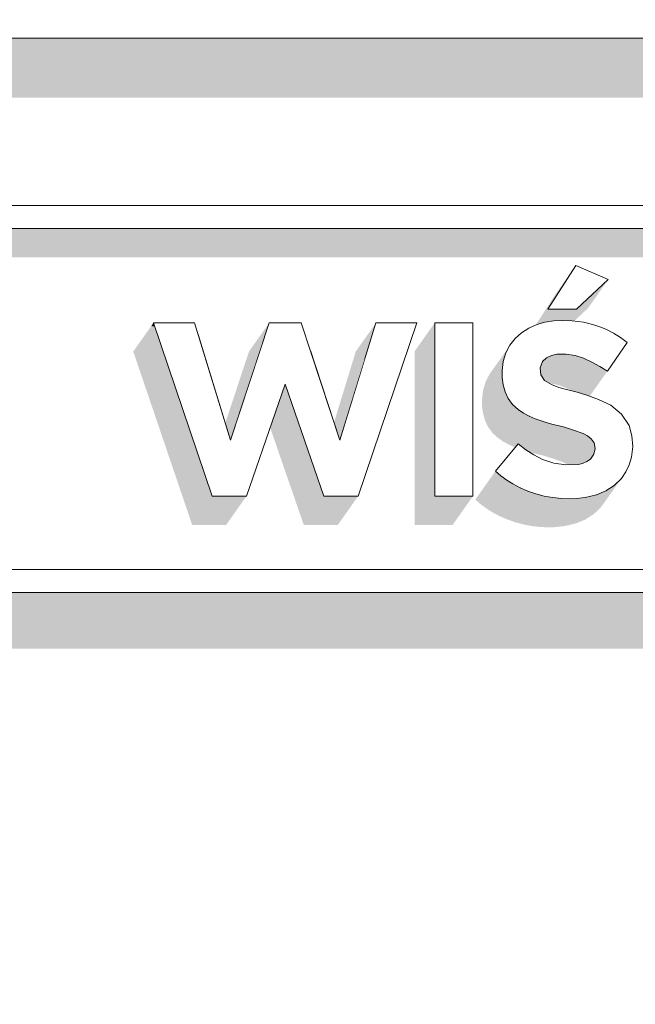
# Model space of a CAD drawing. Header units: millimetres. Extents: x 11 to 58287, y -2 to 19922.
# Tile 10 of 86: x 14334 to 14407, y 11333 to 11450. Entities that reach past the tile are written whole.
import ezdxf

# ---------------------------------------------------------------- set-up
doc = ezdxf.new("R2010")
doc.units = ezdxf.units.MM
doc.header["$MEASUREMENT"] = 0
doc.linetypes.add('Wipeout_Contour', pattern=[1000, 0, -1000])
doc.layers.add('Nowe_Drzwi Archicad', color=7, linetype='Continuous')
doc.layers.add('Nowe_Drzwi Archicad_Nr_pióra__101', color=252, linetype='Continuous', lineweight=5)
doc.layers.add('Nowe_Drzwi Archicad_Nr_pióra__81', color=7, linetype='Continuous', lineweight=13)

# ---------------------------------------------------------------- blocks, each defined once
blk = doc.blocks.new('ElemPrzekroju_4_1', base_point=(46338.24, 11312.04))
at = {"color": 254, "linetype": 'Wipeout_Contour', "lineweight": 0, "ltscale": 143380.555697}
blk.add_wipeout([(11555.54, 11428.04), (14256.4, 11428.04), (14256.4, 11428.14), (14556.4, 11428.14), (14556.4, 11428.04), (14736.4, 11428.04), (14736.4, 11448.04), (11555.54, 11448.04)], dxfattribs=at).dxf.layer = 'Nowe_Drzwi Archicad'
at = {"color": 254, "linetype": 'Wipeout_Contour', "lineweight": 0, "ltscale": 69993.48062}
blk.add_wipeout([(11555.54, 11554.04), (11555.54, 11448.04), (14736.4, 11448.04), (14736.4, 11554.04)], dxfattribs=at).dxf.layer = 'Nowe_Drzwi Archicad'
at = {"color": 254, "linetype": 'Wipeout_Contour', "lineweight": 0, "ltscale": 143146.76069}
blk.add_wipeout([(11555.54, 11312.04), (14736.4, 11312.04), (14736.4, 11428.04), (14556.4, 11428.04), (14556.4, 11382.04), (14256.4, 11382.04), (14256.4, 11428.04), (11555.54, 11428.04)], dxfattribs=at).dxf.layer = 'Nowe_Drzwi Archicad'
at = {"layer": 'Nowe_Drzwi Archicad_Nr_pióra__81', "color": 7, "linetype": 'Continuous', "lineweight": 13}
blk.add_line((14736.4, 11448.04), (11555.54, 11448.04), dxfattribs=at)
at = {"color": 254, "linetype": 'Wipeout_Contour', "lineweight": 0, "ltscale": 55046.108462}
blk.add_wipeout([(14553.63, 11425.37), (14256.4, 11428.14), (14259.17, 11425.37)], dxfattribs=at).dxf.layer = 'Nowe_Drzwi Archicad'
at = {"color": 254, "linetype": 'Wipeout_Contour', "lineweight": 0, "ltscale": 55129.009685}
blk.add_wipeout([(14400.42, 11415.78), (14400.33, 11420.99), (14396.99, 11415.78)], dxfattribs=at).dxf.layer = 'Nowe_Drzwi Archicad'
at = {"color": 254, "linetype": 'Wipeout_Contour', "lineweight": 0, "ltscale": 55080.711569}
blk.add_wipeout([(14388.08, 11393.51), (14388.08, 11414.15), (14383.54, 11414.15)], dxfattribs=at).dxf.layer = 'Nowe_Drzwi Archicad'
at = {"color": 254, "linetype": 'Wipeout_Contour', "lineweight": 0, "ltscale": 55119.637252}
blk.add_wipeout([(14399.17, 11410.42), (14400.24, 11410.27), (14399.89, 11414.4)], dxfattribs=at).dxf.layer = 'Nowe_Drzwi Archicad'
at = {"color": 254, "linetype": 'Wipeout_Contour', "lineweight": 0, "ltscale": 55107.845084}
blk.add_wipeout([(14393.89, 11412.98), (14393.13, 11412.3), (14396.37, 11409.57)], dxfattribs=at).dxf.layer = 'Nowe_Drzwi Archicad'
at = {"color": 254, "linetype": 'Wipeout_Contour', "lineweight": 0, "ltscale": 55125.69184}
blk.add_wipeout([(14402.25, 11409.49), (14403.19, 11408.98), (14403.98, 11413.35)], dxfattribs=at).dxf.layer = 'Nowe_Drzwi Archicad'
at = {"color": 254, "linetype": 'Wipeout_Contour', "lineweight": 0, "ltscale": 55103.557304}
blk.add_wipeout([(14398.86, 11401.76), (14400.05, 11401.39), (14400.51, 11405.89)], dxfattribs=at).dxf.layer = 'Nowe_Drzwi Archicad'
at = {"color": 254, "linetype": 'Wipeout_Contour', "lineweight": 0, "ltscale": 55113.597703}
blk.add_wipeout([(14405.77, 11403.3), (14402.51, 11399.88), (14406.69, 11401.95)], dxfattribs=at).dxf.layer = 'Nowe_Drzwi Archicad'
at = {"color": 254, "linetype": 'Wipeout_Contour', "lineweight": 0, "ltscale": 54994.496462}
blk.add_wipeout([(14357.08, 11393.51), (14361.13, 11393.51), (14359.23, 11400.18)], dxfattribs=at).dxf.layer = 'Nowe_Drzwi Archicad'
at = {"color": 254, "linetype": 'Wipeout_Contour', "lineweight": 0, "ltscale": 55025.576005}
blk.add_wipeout([(14370.36, 11393.51), (14374.42, 11393.51), (14372.27, 11400.18)], dxfattribs=at).dxf.layer = 'Nowe_Drzwi Archicad'
at = {"color": 254, "linetype": 'Wipeout_Contour', "lineweight": 0, "ltscale": 55075.197977}
blk.add_wipeout([(14392.13, 11395.44), (14393.47, 11399.74), (14391.43, 11395.95)], dxfattribs=at).dxf.layer = 'Nowe_Drzwi Archicad'
at = {"color": 254, "linetype": 'Wipeout_Contour', "lineweight": 0, "ltscale": 55082.522769}
blk.add_wipeout([(14394.64, 11394.13), (14396.37, 11397.91), (14395.35, 11398.43)], dxfattribs=at).dxf.layer = 'Nowe_Drzwi Archicad'
at = {"color": 254, "linetype": 'Wipeout_Contour', "lineweight": 0, "ltscale": 55088.012297}
blk.add_wipeout([(14398.65, 11393.24), (14399.16, 11397.24), (14397.74, 11397.44)], dxfattribs=at).dxf.layer = 'Nowe_Drzwi Archicad'
at = {"color": 254, "linetype": 'Wipeout_Contour', "lineweight": 0, "ltscale": 55090.266585}
blk.add_wipeout([(14400.6, 11397.3), (14400.05, 11393.22), (14401.44, 11393.37)], dxfattribs=at).dxf.layer = 'Nowe_Drzwi Archicad'
at = {"color": 254, "linetype": 'Wipeout_Contour', "lineweight": 0, "ltscale": 55202.193751}
blk.add_wipeout([(14553.63, 11384.8), (14259.17, 11384.8), (14556.4, 11382.04)], dxfattribs=at).dxf.layer = 'Nowe_Drzwi Archicad'
at = {"color": 254, "linetype": 'Wipeout_Contour', "lineweight": 0, "ltscale": 55280.557285}
blk.add_wipeout([(14556.4, 11428.14), (14256.4, 11428.14), (14553.63, 11425.37)], dxfattribs=at).dxf.layer = 'Nowe_Drzwi Archicad'
at = {"color": 254, "linetype": 'Wipeout_Contour', "lineweight": 0, "ltscale": 55138.022485}
blk.add_wipeout([(14400.33, 11420.99), (14400.42, 11415.78), (14404.2, 11419.32)], dxfattribs=at).dxf.layer = 'Nowe_Drzwi Archicad'
at = {"color": 254, "linetype": 'Wipeout_Contour', "lineweight": 0, "ltscale": 55010.455659}
blk.add_wipeout([(14350.07, 11414.15), (14359.23, 11400.18), (14354.94, 11414.15)], dxfattribs=at).dxf.layer = 'Nowe_Drzwi Archicad'
at = {"color": 254, "linetype": 'Wipeout_Contour', "lineweight": 0, "ltscale": 55064.495854}
blk.add_wipeout([(14383.54, 11393.51), (14388.08, 11393.51), (14383.54, 11414.15)], dxfattribs=at).dxf.layer = 'Nowe_Drzwi Archicad'
at = {"color": 254, "linetype": 'Wipeout_Contour', "lineweight": 0, "ltscale": 55117.207045}
blk.add_wipeout([(14398.09, 11410.41), (14399.17, 11410.42), (14398.8, 11414.45)], dxfattribs=at).dxf.layer = 'Nowe_Drzwi Archicad'
at = {"color": 254, "linetype": 'Wipeout_Contour', "lineweight": 0, "ltscale": 55128.602044}
blk.add_wipeout([(14402.25, 11409.49), (14403.3, 11413.64), (14402.61, 11413.88)], dxfattribs=at).dxf.layer = 'Nowe_Drzwi Archicad'
at = {"color": 254, "linetype": 'Wipeout_Contour', "lineweight": 0, "ltscale": 55106.823368}
blk.add_wipeout([(14398.86, 11401.76), (14400.51, 11405.89), (14399.23, 11406.22)], dxfattribs=at).dxf.layer = 'Nowe_Drzwi Archicad'
at = {"color": 254, "linetype": 'Wipeout_Contour', "lineweight": 0, "ltscale": 55113.616271}
blk.add_wipeout([(14404.52, 11404.36), (14402.51, 11399.88), (14405.77, 11403.3)], dxfattribs=at).dxf.layer = 'Nowe_Drzwi Archicad'
at = {"color": 254, "linetype": 'Wipeout_Contour', "lineweight": 0, "ltscale": 55074.908675}
blk.add_wipeout([(14393.47, 11399.74), (14390.78, 11396.52), (14391.43, 11395.95)], dxfattribs=at).dxf.layer = 'Nowe_Drzwi Archicad'
at = {"color": 254, "linetype": 'Wipeout_Contour', "lineweight": 0, "ltscale": 55082.192149}
blk.add_wipeout([(14396.58, 11393.54), (14397.61, 11393.35), (14397.74, 11397.44)], dxfattribs=at).dxf.layer = 'Nowe_Drzwi Archicad'
at = {"color": 254, "linetype": 'Wipeout_Contour', "lineweight": 0, "ltscale": 55091.291791}
blk.add_wipeout([(14400.6, 11397.3), (14399.16, 11397.24), (14400.05, 11393.22)], dxfattribs=at).dxf.layer = 'Nowe_Drzwi Archicad'
at = {"color": 254, "linetype": 'Wipeout_Contour', "lineweight": 0, "ltscale": 54967.427412}
blk.add_wipeout([(14259.17, 11384.8), (14256.4, 11382.04), (14556.4, 11382.04)], dxfattribs=at).dxf.layer = 'Nowe_Drzwi Archicad'
at = {"layer": 'Nowe_Drzwi Archicad', "linetype": 'Continuous', "lineweight": 0, "true_color": 0x000000}
blk.add_hatch(color=18, dxfattribs=at).paths.add_polyline_path([(14736.4, 11448.04), (11555.54, 11448.04), (11555.54, 11440.97), (14601.4, 11440.97), (14601.4, 11428.04), (14736.4, 11428.04)])
at = {"layer": 'Nowe_Drzwi Archicad_Nr_pióra__101', "color": 252, "linetype": 'Continuous', "lineweight": 5}
for p, q in [((14556.4, 11428.14), (14256.4, 11428.14)), ((14256.4, 11382.04), (14556.4, 11382.04))]:
    blk.add_line(p, q, dxfattribs=at)
at = {"color": 254, "linetype": 'Wipeout_Contour', "lineweight": 0, "ltscale": 55121.960722}
blk.add_wipeout([(14399.17, 11410.42), (14399.89, 11414.4), (14398.8, 11414.45)], dxfattribs=at).dxf.layer = 'Nowe_Drzwi Archicad'
at = {"color": 254, "linetype": 'Wipeout_Contour', "lineweight": 0, "ltscale": 55010.088325}
blk.add_wipeout([(14359.23, 11400.18), (14361.13, 11393.51), (14365.75, 11406.87)], dxfattribs=at).dxf.layer = 'Nowe_Drzwi Archicad'
at = {"color": 254, "linetype": 'Wipeout_Contour', "lineweight": 0, "ltscale": 55101.257297}
blk.add_wipeout([(14397.66, 11402.06), (14398.86, 11401.76), (14399.23, 11406.22)], dxfattribs=at).dxf.layer = 'Nowe_Drzwi Archicad'
at = {"color": 254, "linetype": 'Wipeout_Contour', "lineweight": 0, "ltscale": 55108.929933}
blk.add_wipeout([(14402.18, 11400.35), (14402.51, 11399.88), (14404.52, 11404.36)], dxfattribs=at).dxf.layer = 'Nowe_Drzwi Archicad'
at = {"color": 254, "linetype": 'Wipeout_Contour', "lineweight": 0, "ltscale": 55077.057576}
blk.add_wipeout([(14392.86, 11394.98), (14393.73, 11394.52), (14395.35, 11398.43)], dxfattribs=at).dxf.layer = 'Nowe_Drzwi Archicad'
at = {"color": 254, "linetype": 'Wipeout_Contour', "lineweight": 0, "ltscale": 55086.836578}
blk.add_wipeout([(14399.16, 11397.24), (14398.65, 11393.24), (14400.05, 11393.22)], dxfattribs=at).dxf.layer = 'Nowe_Drzwi Archicad'
at = {"color": 254, "linetype": 'Wipeout_Contour', "lineweight": 0, "ltscale": 54998.690343}
blk.add_wipeout([(14350.07, 11414.15), (14357.08, 11393.51), (14359.23, 11400.18)], dxfattribs=at).dxf.layer = 'Nowe_Drzwi Archicad'
at = {"color": 254, "linetype": 'Wipeout_Contour', "lineweight": 0, "ltscale": 55121.729518}
blk.add_wipeout([(14400.24, 11410.27), (14401.27, 11409.94), (14401.24, 11414.23)], dxfattribs=at).dxf.layer = 'Nowe_Drzwi Archicad'
at = {"color": 254, "linetype": 'Wipeout_Contour', "lineweight": 0, "ltscale": 55027.208972}
blk.add_wipeout([(14365.75, 11406.87), (14370.36, 11393.51), (14372.27, 11400.18)], dxfattribs=at).dxf.layer = 'Nowe_Drzwi Archicad'
at = {"color": 254, "linetype": 'Wipeout_Contour', "lineweight": 0, "ltscale": 55103.096661}
blk.add_wipeout([(14397.44, 11406.81), (14396.93, 11402.26), (14398.31, 11406.46)], dxfattribs=at).dxf.layer = 'Nowe_Drzwi Archicad'
at = {"color": 254, "linetype": 'Wipeout_Contour', "lineweight": 0, "ltscale": 55112.844452}
blk.add_wipeout([(14402.18, 11400.35), (14404.52, 11404.36), (14403.04, 11405.05)], dxfattribs=at).dxf.layer = 'Nowe_Drzwi Archicad'
at = {"color": 254, "linetype": 'Wipeout_Contour', "lineweight": 0, "ltscale": 55077.742961}
blk.add_wipeout([(14393.73, 11394.52), (14394.64, 11394.13), (14395.35, 11398.43)], dxfattribs=at).dxf.layer = 'Nowe_Drzwi Archicad'
at = {"color": 254, "linetype": 'Wipeout_Contour', "lineweight": 0, "ltscale": 55094.110308}
blk.add_wipeout([(14401.14, 11397.42), (14400.6, 11397.3), (14401.44, 11393.37)], dxfattribs=at).dxf.layer = 'Nowe_Drzwi Archicad'
at = {"color": 254, "linetype": 'Wipeout_Contour', "lineweight": 0, "ltscale": 55024.7059}
blk.add_wipeout([(14363.84, 11414.15), (14359.23, 11400.18), (14365.75, 11406.87)], dxfattribs=at).dxf.layer = 'Nowe_Drzwi Archicad'
at = {"color": 254, "linetype": 'Wipeout_Contour', "lineweight": 0, "ltscale": 55047.451511}
blk.add_wipeout([(14374.42, 11393.51), (14381.42, 11414.15), (14372.27, 11400.18)], dxfattribs=at).dxf.layer = 'Nowe_Drzwi Archicad'
at = {"color": 254, "linetype": 'Wipeout_Contour', "lineweight": 0, "ltscale": 55124.971216}
blk.add_wipeout([(14400.56, 11414.33), (14400.24, 11410.27), (14401.24, 11414.23)], dxfattribs=at).dxf.layer = 'Nowe_Drzwi Archicad'
at = {"color": 254, "linetype": 'Wipeout_Contour', "lineweight": 0, "ltscale": 55099.653038}
blk.add_wipeout([(14397.66, 11402.06), (14398.31, 11406.46), (14396.93, 11402.26)], dxfattribs=at).dxf.layer = 'Nowe_Drzwi Archicad'
at = {"color": 254, "linetype": 'Wipeout_Contour', "lineweight": 0, "ltscale": 55107.943458}
blk.add_wipeout([(14402.18, 11400.35), (14403.04, 11405.05), (14401.74, 11400.72)], dxfattribs=at).dxf.layer = 'Nowe_Drzwi Archicad'
at = {"color": 254, "linetype": 'Wipeout_Contour', "lineweight": 0, "ltscale": 55080.619764}
blk.add_wipeout([(14395.35, 11398.43), (14394.38, 11399.04), (14392.86, 11394.98)], dxfattribs=at).dxf.layer = 'Nowe_Drzwi Archicad'
at = {"color": 254, "linetype": 'Wipeout_Contour', "lineweight": 0, "ltscale": 55093.414937}
blk.add_wipeout([(14401.14, 11397.42), (14401.44, 11393.37), (14402.8, 11393.7)], dxfattribs=at).dxf.layer = 'Nowe_Drzwi Archicad'
at = {"color": 254, "linetype": 'Wipeout_Contour', "lineweight": 0, "ltscale": 55038.235629}
blk.add_wipeout([(14365.75, 11406.87), (14372.27, 11400.18), (14367.66, 11414.15)], dxfattribs=at).dxf.layer = 'Nowe_Drzwi Archicad'
at = {"color": 254, "linetype": 'Wipeout_Contour', "lineweight": 0, "ltscale": 55123.864874}
blk.add_wipeout([(14400.24, 11410.27), (14400.56, 11414.33), (14399.89, 11414.4)], dxfattribs=at).dxf.layer = 'Nowe_Drzwi Archicad'
at = {"color": 254, "linetype": 'Wipeout_Contour', "lineweight": 0, "ltscale": 55127.193008}
blk.add_wipeout([(14401.27, 11409.94), (14402.61, 11413.88), (14401.9, 11414.08)], dxfattribs=at).dxf.layer = 'Nowe_Drzwi Archicad'
at = {"color": 254, "linetype": 'Wipeout_Contour', "lineweight": 0, "ltscale": 55018.61598}
blk.add_wipeout([(14355.32, 11412.94), (14359.23, 11400.18), (14363.05, 11411.75)], dxfattribs=at).dxf.layer = 'Nowe_Drzwi Archicad'
at = {"color": 254, "linetype": 'Wipeout_Contour', "lineweight": 0, "ltscale": 55104.561037}
blk.add_wipeout([(14398.31, 11406.46), (14397.66, 11402.06), (14399.23, 11406.22)], dxfattribs=at).dxf.layer = 'Nowe_Drzwi Archicad'
at = {"color": 254, "linetype": 'Wipeout_Contour', "lineweight": 0, "ltscale": 55112.731312}
blk.add_wipeout([(14406.69, 11401.95), (14402.51, 11399.88), (14407.02, 11400.72)], dxfattribs=at).dxf.layer = 'Nowe_Drzwi Archicad'
at = {"color": 254, "linetype": 'Wipeout_Contour', "lineweight": 0, "ltscale": 55076.008252}
blk.add_wipeout([(14392.86, 11394.98), (14394.38, 11399.04), (14392.13, 11395.44)], dxfattribs=at).dxf.layer = 'Nowe_Drzwi Archicad'
at = {"color": 254, "linetype": 'Wipeout_Contour', "lineweight": 0, "ltscale": 55080.179586}
blk.add_wipeout([(14395.57, 11393.81), (14396.58, 11393.54), (14396.37, 11397.91)], dxfattribs=at).dxf.layer = 'Nowe_Drzwi Archicad'
at = {"color": 254, "linetype": 'Wipeout_Contour', "lineweight": 0, "ltscale": 55096.662484}
blk.add_wipeout([(14401.65, 11397.64), (14401.14, 11397.42), (14402.8, 11393.7)], dxfattribs=at).dxf.layer = 'Nowe_Drzwi Archicad'
at = {"color": 254, "linetype": 'Wipeout_Contour', "lineweight": 0, "ltscale": 55040.484894}
blk.add_wipeout([(14365.75, 11406.87), (14367.66, 11414.15), (14363.84, 11414.15)], dxfattribs=at).dxf.layer = 'Nowe_Drzwi Archicad'
at = {"color": 254, "linetype": 'Wipeout_Contour', "lineweight": 0, "ltscale": 55062.184875}
blk.add_wipeout([(14372.27, 11400.18), (14381.42, 11414.15), (14376.55, 11414.15)], dxfattribs=at).dxf.layer = 'Nowe_Drzwi Archicad'
at = {"color": 254, "linetype": 'Wipeout_Contour', "lineweight": 0, "ltscale": 55126.677572}
blk.add_wipeout([(14401.27, 11409.94), (14401.9, 11414.08), (14401.24, 11414.23)], dxfattribs=at).dxf.layer = 'Nowe_Drzwi Archicad'
at = {"color": 254, "linetype": 'Wipeout_Contour', "lineweight": 0, "ltscale": 55126.869935}
blk.add_wipeout([(14404.84, 11412.91), (14403.19, 11408.98), (14404.09, 11408.41)], dxfattribs=at).dxf.layer = 'Nowe_Drzwi Archicad'
at = {"color": 254, "linetype": 'Wipeout_Contour', "lineweight": 0, "ltscale": 55098.287671}
blk.add_wipeout([(14396.22, 11402.49), (14396.93, 11402.26), (14397.44, 11406.81)], dxfattribs=at).dxf.layer = 'Nowe_Drzwi Archicad'
at = {"color": 254, "linetype": 'Wipeout_Contour', "lineweight": 0, "ltscale": 55079.675134}
blk.add_wipeout([(14393.47, 11399.74), (14392.13, 11395.44), (14394.38, 11399.04)], dxfattribs=at).dxf.layer = 'Nowe_Drzwi Archicad'
at = {"color": 254, "linetype": 'Wipeout_Contour', "lineweight": 0, "ltscale": 55085.148016}
blk.add_wipeout([(14396.37, 11397.91), (14396.58, 11393.54), (14397.74, 11397.44)], dxfattribs=at).dxf.layer = 'Nowe_Drzwi Archicad'
at = {"color": 254, "linetype": 'Wipeout_Contour', "lineweight": 0, "ltscale": 55097.667265}
blk.add_wipeout([(14401.65, 11397.64), (14402.8, 11393.7), (14402.1, 11397.95)], dxfattribs=at).dxf.layer = 'Nowe_Drzwi Archicad'
at = {"color": 254, "linetype": 'Wipeout_Contour', "lineweight": 0, "ltscale": 55131.469179}
blk.add_wipeout([(14405.67, 11412.4), (14404.84, 11412.91), (14404.09, 11408.41)], dxfattribs=at).dxf.layer = 'Nowe_Drzwi Archicad'
at = {"color": 254, "linetype": 'Wipeout_Contour', "lineweight": 0, "ltscale": 55046.414701}
blk.add_wipeout([(14372.27, 11400.18), (14375.24, 11409.87), (14368.74, 11410.87)], dxfattribs=at).dxf.layer = 'Nowe_Drzwi Archicad'
at = {"color": 254, "linetype": 'Wipeout_Contour', "lineweight": 0, "ltscale": 55095.199804}
blk.add_wipeout([(14396.17, 11407.97), (14392.82, 11404.45), (14393.47, 11403.85)], dxfattribs=at).dxf.layer = 'Nowe_Drzwi Archicad'
at = {"color": 254, "linetype": 'Wipeout_Contour', "lineweight": 0, "ltscale": 55079.233846}
blk.add_wipeout([(14396.37, 11397.91), (14394.64, 11394.13), (14395.57, 11393.81)], dxfattribs=at).dxf.layer = 'Nowe_Drzwi Archicad'
at = {"color": 254, "linetype": 'Wipeout_Contour', "lineweight": 0, "ltscale": 55096.768542}
blk.add_wipeout([(14402.1, 11397.95), (14402.8, 11393.7), (14403.9, 11394.16)], dxfattribs=at).dxf.layer = 'Nowe_Drzwi Archicad'
at = {"color": 254, "linetype": 'Wipeout_Contour', "lineweight": 0, "ltscale": 55084.215097}
blk.add_wipeout([(14397.61, 11393.35), (14398.65, 11393.24), (14397.74, 11397.44)], dxfattribs=at).dxf.layer = 'Nowe_Drzwi Archicad'
at = {"color": 254, "linetype": 'Wipeout_Contour', "lineweight": 0, "ltscale": 55129.130603}
blk.add_wipeout([(14403.3, 11413.64), (14402.25, 11409.49), (14403.98, 11413.35)], dxfattribs=at).dxf.layer = 'Nowe_Drzwi Archicad'
at = {"color": 254, "linetype": 'Wipeout_Contour', "lineweight": 0, "ltscale": 55097.644623}
blk.add_wipeout([(14395.51, 11402.74), (14396.22, 11402.49), (14397.44, 11406.81)], dxfattribs=at).dxf.layer = 'Nowe_Drzwi Archicad'
at = {"color": 254, "linetype": 'Wipeout_Contour', "lineweight": 0, "ltscale": 55098.943533}
blk.add_wipeout([(14402.1, 11397.95), (14403.9, 11394.16), (14404.9, 11394.81)], dxfattribs=at).dxf.layer = 'Nowe_Drzwi Archicad'
at = {"color": 254, "linetype": 'Wipeout_Contour', "lineweight": 0, "ltscale": 55131.882522}
blk.add_wipeout([(14404.09, 11408.41), (14406.45, 11411.82), (14405.67, 11412.4)], dxfattribs=at).dxf.layer = 'Nowe_Drzwi Archicad'
at = {"color": 254, "linetype": 'Wipeout_Contour', "lineweight": 0, "ltscale": 55095.93863}
blk.add_wipeout([(14394.11, 11403.42), (14394.79, 11403.05), (14396.62, 11407.28)], dxfattribs=at).dxf.layer = 'Nowe_Drzwi Archicad'
at = {"color": 254, "linetype": 'Wipeout_Contour', "lineweight": 0, "ltscale": 55101.358716}
blk.add_wipeout([(14402.49, 11398.53), (14402.1, 11397.95), (14404.9, 11394.81)], dxfattribs=at).dxf.layer = 'Nowe_Drzwi Archicad'
at = {"color": 254, "linetype": 'Wipeout_Contour', "lineweight": 0, "ltscale": 55130.386549}
blk.add_wipeout([(14403.98, 11413.35), (14403.19, 11408.98), (14404.84, 11412.91)], dxfattribs=at).dxf.layer = 'Nowe_Drzwi Archicad'
at = {"color": 254, "linetype": 'Wipeout_Contour', "lineweight": 0, "ltscale": 55096.506271}
blk.add_wipeout([(14394.79, 11403.05), (14395.51, 11402.74), (14396.62, 11407.28)], dxfattribs=at).dxf.layer = 'Nowe_Drzwi Archicad'
at = {"color": 254, "linetype": 'Wipeout_Contour', "lineweight": 0, "ltscale": 55101.943092}
blk.add_wipeout([(14405.76, 11395.64), (14402.49, 11398.53), (14404.9, 11394.81)], dxfattribs=at).dxf.layer = 'Nowe_Drzwi Archicad'
at = {"color": 254, "linetype": 'Wipeout_Contour', "lineweight": 0, "ltscale": 55123.881252}
blk.add_wipeout([(14401.27, 11409.94), (14402.25, 11409.49), (14402.61, 11413.88)], dxfattribs=at).dxf.layer = 'Nowe_Drzwi Archicad'
at = {"color": 254, "linetype": 'Wipeout_Contour', "lineweight": 0, "ltscale": 55100.113938}
blk.add_wipeout([(14396.62, 11407.28), (14396.17, 11407.97), (14394.11, 11403.42)], dxfattribs=at).dxf.layer = 'Nowe_Drzwi Archicad'
at = {"color": 254, "linetype": 'Wipeout_Contour', "lineweight": 0, "ltscale": 55103.954828}
blk.add_wipeout([(14406.29, 11396.41), (14402.49, 11398.53), (14405.76, 11395.64)], dxfattribs=at).dxf.layer = 'Nowe_Drzwi Archicad'
at = {"color": 254, "linetype": 'Wipeout_Contour', "lineweight": 0, "ltscale": 55099.545263}
blk.add_wipeout([(14391.7, 11409.56), (14391.58, 11408.5), (14396.08, 11408.79)], dxfattribs=at).dxf.layer = 'Nowe_Drzwi Archicad'
at = {"color": 254, "linetype": 'Wipeout_Contour', "lineweight": 0, "ltscale": 55106.206102}
blk.add_wipeout([(14406.7, 11397.25), (14402.63, 11399.2), (14406.29, 11396.41)], dxfattribs=at).dxf.layer = 'Nowe_Drzwi Archicad'
at = {"color": 254, "linetype": 'Wipeout_Contour', "lineweight": 0, "ltscale": 55101.230999}
blk.add_wipeout([(14392.01, 11410.57), (14391.7, 11409.56), (14396.08, 11408.79)], dxfattribs=at).dxf.layer = 'Nowe_Drzwi Archicad'
at = {"color": 254, "linetype": 'Wipeout_Contour', "lineweight": 0, "ltscale": 55096.147556}
blk.add_wipeout([(14391.7, 11406.79), (14391.92, 11405.96), (14396.17, 11407.97)], dxfattribs=at).dxf.layer = 'Nowe_Drzwi Archicad'
at = {"color": 254, "linetype": 'Wipeout_Contour', "lineweight": 0, "ltscale": 55104.659032}
blk.add_wipeout([(14402.49, 11398.53), (14406.29, 11396.41), (14402.63, 11399.2)], dxfattribs=at).dxf.layer = 'Nowe_Drzwi Archicad'
at = {"color": 254, "linetype": 'Wipeout_Contour', "lineweight": 0, "ltscale": 55103.162261}
blk.add_wipeout([(14392.5, 11411.49), (14392.01, 11410.57), (14396.08, 11408.79)], dxfattribs=at).dxf.layer = 'Nowe_Drzwi Archicad'
at = {"color": 254, "linetype": 'Wipeout_Contour', "lineweight": 0, "ltscale": 55095.177071}
blk.add_wipeout([(14392.82, 11404.45), (14396.17, 11407.97), (14392.3, 11405.16)], dxfattribs=at).dxf.layer = 'Nowe_Drzwi Archicad'
at = {"color": 254, "linetype": 'Wipeout_Contour', "lineweight": 0, "ltscale": 55107.886981}
blk.add_wipeout([(14406.96, 11398.16), (14402.63, 11399.2), (14406.7, 11397.25)], dxfattribs=at).dxf.layer = 'Nowe_Drzwi Archicad'
at = {"color": 254, "linetype": 'Wipeout_Contour', "lineweight": 0, "ltscale": 55105.146427}
blk.add_wipeout([(14392.5, 11411.49), (14396.08, 11408.79), (14393.13, 11412.3)], dxfattribs=at).dxf.layer = 'Nowe_Drzwi Archicad'
at = {"color": 254, "linetype": 'Wipeout_Contour', "lineweight": 0, "ltscale": 55095.495305}
blk.add_wipeout([(14392.3, 11405.16), (14396.17, 11407.97), (14391.92, 11405.96)], dxfattribs=at).dxf.layer = 'Nowe_Drzwi Archicad'
at = {"color": 254, "linetype": 'Wipeout_Contour', "lineweight": 0, "ltscale": 55108.569689}
blk.add_wipeout([(14407.02, 11400.72), (14402.51, 11399.88), (14402.63, 11399.2)], dxfattribs=at).dxf.layer = 'Nowe_Drzwi Archicad'
at = {"color": 254, "linetype": 'Wipeout_Contour', "lineweight": 0, "ltscale": 55097.132515}
blk.add_wipeout([(14391.58, 11407.64), (14391.7, 11406.79), (14396.17, 11407.97)], dxfattribs=at).dxf.layer = 'Nowe_Drzwi Archicad'
at = {"color": 254, "linetype": 'Wipeout_Contour', "lineweight": 0, "ltscale": 55107.611155}
blk.add_wipeout([(14401.22, 11400.98), (14401.74, 11400.72), (14403.04, 11405.05)], dxfattribs=at).dxf.layer = 'Nowe_Drzwi Archicad'
at = {"color": 254, "linetype": 'Wipeout_Contour', "lineweight": 0, "ltscale": 55109.759661}
blk.add_wipeout([(14407.11, 11399.44), (14402.63, 11399.2), (14406.96, 11398.16)], dxfattribs=at).dxf.layer = 'Nowe_Drzwi Archicad'
at = {"color": 254, "linetype": 'Wipeout_Contour', "lineweight": 0, "ltscale": 55100.789051}
blk.add_wipeout([(14391.58, 11407.64), (14396.17, 11407.97), (14396.08, 11408.79)], dxfattribs=at).dxf.layer = 'Nowe_Drzwi Archicad'
at = {"color": 254, "linetype": 'Wipeout_Contour', "lineweight": 0, "ltscale": 55105.713139}
blk.add_wipeout([(14400.05, 11401.39), (14401.22, 11400.98), (14401.78, 11405.5)], dxfattribs=at).dxf.layer = 'Nowe_Drzwi Archicad'
at = {"color": 254, "linetype": 'Wipeout_Contour', "lineweight": 0, "ltscale": 55110.976846}
blk.add_wipeout([(14407.02, 11400.72), (14402.63, 11399.2), (14407.11, 11399.44)], dxfattribs=at).dxf.layer = 'Nowe_Drzwi Archicad'
at = {"color": 254, "linetype": 'Wipeout_Contour', "lineweight": 0, "ltscale": 55098.575322}
blk.add_wipeout([(14391.58, 11408.5), (14391.58, 11407.64), (14396.08, 11408.79)], dxfattribs=at).dxf.layer = 'Nowe_Drzwi Archicad'
at = {"color": 254, "linetype": 'Wipeout_Contour', "lineweight": 0, "ltscale": 55111.117396}
blk.add_wipeout([(14401.22, 11400.98), (14403.04, 11405.05), (14401.78, 11405.5)], dxfattribs=at).dxf.layer = 'Nowe_Drzwi Archicad'
at = {"color": 254, "linetype": 'Wipeout_Contour', "lineweight": 0, "ltscale": 55106.065315}
blk.add_wipeout([(14396.08, 11408.79), (14396.37, 11409.57), (14393.13, 11412.3)], dxfattribs=at).dxf.layer = 'Nowe_Drzwi Archicad'
at = {"color": 254, "linetype": 'Wipeout_Contour', "lineweight": 0, "ltscale": 55095.506496}
blk.add_wipeout([(14396.17, 11407.97), (14393.47, 11403.85), (14394.11, 11403.42)], dxfattribs=at).dxf.layer = 'Nowe_Drzwi Archicad'
at = {"color": 254, "linetype": 'Wipeout_Contour', "lineweight": 0, "ltscale": 55109.038736}
blk.add_wipeout([(14400.51, 11405.89), (14400.05, 11401.39), (14401.78, 11405.5)], dxfattribs=at).dxf.layer = 'Nowe_Drzwi Archicad'
at = {"color": 254, "linetype": 'Wipeout_Contour', "lineweight": 0, "ltscale": 55109.827374}
blk.add_wipeout([(14394.75, 11413.53), (14393.89, 11412.98), (14396.37, 11409.57)], dxfattribs=at).dxf.layer = 'Nowe_Drzwi Archicad'
at = {"color": 254, "linetype": 'Wipeout_Contour', "lineweight": 0, "ltscale": 55101.287651}
blk.add_wipeout([(14396.62, 11407.28), (14395.51, 11402.74), (14397.44, 11406.81)], dxfattribs=at).dxf.layer = 'Nowe_Drzwi Archicad'
at = {"color": 254, "linetype": 'Wipeout_Contour', "lineweight": 0, "ltscale": 55111.516166}
blk.add_wipeout([(14394.75, 11413.53), (14396.37, 11409.57), (14395.36, 11413.81)], dxfattribs=at).dxf.layer = 'Nowe_Drzwi Archicad'
at = {"color": 254, "linetype": 'Wipeout_Contour', "lineweight": 0, "ltscale": 55110.230599}
blk.add_wipeout([(14396.37, 11409.57), (14396.86, 11410.01), (14395.36, 11413.81)], dxfattribs=at).dxf.layer = 'Nowe_Drzwi Archicad'
at = {"color": 254, "linetype": 'Wipeout_Contour', "lineweight": 0, "ltscale": 55112.205671}
blk.add_wipeout([(14396.86, 11410.01), (14397.45, 11410.29), (14395.99, 11414.05)], dxfattribs=at).dxf.layer = 'Nowe_Drzwi Archicad'
at = {"color": 254, "linetype": 'Wipeout_Contour', "lineweight": 0, "ltscale": 55113.437611}
blk.add_wipeout([(14395.36, 11413.81), (14396.86, 11410.01), (14395.99, 11414.05)], dxfattribs=at).dxf.layer = 'Nowe_Drzwi Archicad'
at = {"color": 254, "linetype": 'Wipeout_Contour', "lineweight": 0, "ltscale": 55115.321431}
blk.add_wipeout([(14395.99, 11414.05), (14397.45, 11410.29), (14396.64, 11414.22)], dxfattribs=at).dxf.layer = 'Nowe_Drzwi Archicad'
at = {"color": 254, "linetype": 'Wipeout_Contour', "lineweight": 0, "ltscale": 55116.636954}
blk.add_wipeout([(14396.64, 11414.22), (14397.45, 11410.29), (14397.71, 11414.39)], dxfattribs=at).dxf.layer = 'Nowe_Drzwi Archicad'
at = {"color": 254, "linetype": 'Wipeout_Contour', "lineweight": 0, "ltscale": 55115.100406}
blk.add_wipeout([(14397.45, 11410.29), (14398.09, 11410.41), (14397.71, 11414.39)], dxfattribs=at).dxf.layer = 'Nowe_Drzwi Archicad'
at = {"color": 254, "linetype": 'Wipeout_Contour', "lineweight": 0, "ltscale": 55119.384846}
blk.add_wipeout([(14397.71, 11414.39), (14398.09, 11410.41), (14398.8, 11414.45)], dxfattribs=at).dxf.layer = 'Nowe_Drzwi Archicad'
at = {"color": 254, "linetype": 'Wipeout_Contour', "lineweight": 0, "ltscale": 2332321.005751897}
blk.add_wipeout([(14259.17, 11425.37), (14259.17, 11384.8), (14538.4, 11384.8), (14474.03, 11394.69), (14473.62, 11393.51), (14469.57, 11393.51), (14468.91, 11395.48), (14459.74, 11396.89), (14459.13, 11396.24), (14458.51, 11395.68), (14457.84, 11395.17), (14457.14, 11394.71), (14456.26, 11394.25), (14455.35, 11393.86), (14454.4, 11393.55), (14452.34, 11393.2), (14450.25, 11393.2), (14448.19, 11393.55), (14447.25, 11393.86), (14446.33, 11394.25), (14445.46, 11394.72), (14444.75, 11395.17), (14444.08, 11395.68), (14443.46, 11396.24), (14442.85, 11396.89), (14442.29, 11397.59), (14441.8, 11398.34), (14441.57, 11398.76), (14441.36, 11399.19), (14441.16, 11399.62), (14441.13, 11399.75), (14437.22, 11400.35), (14437.22, 11393.51), (14432.68, 11393.51), (14432.68, 11401.05), (14428.49, 11401.69), (14428.49, 11393.51), (14424.61, 11393.51), (14417.04, 11403.45), (14414.61, 11403.82), (14414.61, 11393.51), (14410.12, 11393.51), (14410.12, 11404.51), (14399.54, 11406.14), (14400.51, 11405.89), (14401.78, 11405.5), (14403.04, 11405.05), (14404.52, 11404.36), (14405.77, 11403.3), (14406.69, 11401.95), (14407.02, 11400.72), (14407.11, 11399.44), (14406.96, 11398.16), (14406.7, 11397.25), (14406.29, 11396.41), (14405.76, 11395.64), (14404.9, 11394.81), (14403.9, 11394.16), (14402.8, 11393.7), (14401.44, 11393.37), (14400.05, 11393.22), (14398.65, 11393.24), (14397.61, 11393.35), (14396.58, 11393.54), (14395.57, 11393.81), (14394.64, 11394.13), (14393.73, 11394.52), (14392.86, 11394.98), (14392.13, 11395.44), (14391.43, 11395.95), (14390.78, 11396.52), (14393.47, 11399.74), (14394.38, 11399.04), (14395.35, 11398.43), (14396.37, 11397.91), (14397.74, 11397.44), (14399.16, 11397.24), (14400.6, 11397.3), (14401.14, 11397.42), (14401.65, 11397.64), (14402.1, 11397.95), (14402.49, 11398.53), (14402.63, 11399.2), (14402.51, 11399.88), (14402.18, 11400.35), (14401.74, 11400.72), (14401.22, 11400.98), (14400.05, 11401.39), (14398.86, 11401.76), (14397.66, 11402.06), (14396.93, 11402.26), (14396.22, 11402.49), (14395.51, 11402.74), (14394.79, 11403.05), (14394.11, 11403.42), (14393.47, 11403.85), (14392.82, 11404.45), (14392.3, 11405.16), (14391.92, 11405.96), (14391.7, 11406.79), (14391.62, 11407.36), (14388.08, 11407.9), (14388.08, 11393.51), (14383.54, 11393.51), (14383.54, 11408.6), (14379.74, 11409.18), (14374.42, 11393.51), (14370.36, 11393.51), (14365.75, 11406.87), (14361.13, 11393.51), (14357.08, 11393.51), (14350.22, 11413.72), (14330.49, 11416.75), (14312.31, 11389.22), (14302.89, 11398.64), (14293.45, 11389.22), (14273.26, 11419.81), (14294.31, 11419.81), (14289.9, 11415.39), (14282.46, 11415.39), (14288.36, 11406.44), (14302.88, 11420.94), (14317.39, 11406.44), (14323.3, 11415.39), (14315.86, 11415.39), (14311.59, 11419.66), (14274.41, 11425.37)], dxfattribs=at).dxf.layer = 'Nowe_Drzwi Archicad'
at = {"layer": 'Nowe_Drzwi Archicad', "linetype": 'Continuous', "lineweight": 0, "true_color": 0x000000}
for points in [[(14256.33, 11428.04), (14251.7, 11421.49), (14251.7, 11375.39), (14551.7, 11375.39), (14556.4, 11382.04), (14256.4, 11382.04), (14256.4, 11428.04)], [(14553.63, 11425.37), (14274.41, 11425.37), (14296.54, 11421.97), (14551.23, 11421.97), (14551.23, 11384.8), (14553.63, 11384.8)], [(14395.55, 11413.88), (14395.99, 11414.05), (14396.64, 11414.22), (14397.71, 11414.39), (14398.8, 11414.45), (14399.89, 11414.4), (14400.15, 11414.37), (14401.8, 11415.92), (14404.2, 11419.32), (14400.42, 11415.78), (14396.99, 11415.78), (14400.33, 11420.99), (14397.93, 11417.59)], [(14350.07, 11414.15), (14349.81, 11413.78), (14350.22, 11413.72)], [(14362.23, 11411.87), (14363.05, 11411.75), (14363.84, 11414.15)], [(14373.94, 11410.07), (14375.24, 11409.87), (14376.55, 11414.15), (14374.15, 11410.75)], [(14381.14, 11408.97), (14383.54, 11408.6), (14383.54, 11414.15), (14381.14, 11410.75)], [(14349.81, 11413.78), (14347.67, 11410.75), (14354.68, 11390.11), (14358.73, 11390.11), (14361.13, 11393.51), (14357.08, 11393.51), (14350.22, 11413.72)], [(14361.44, 11410.75), (14358.61, 11402.19), (14359.23, 11400.18), (14363.05, 11411.75), (14362.23, 11411.87)], [(14390.1, 11408.09), (14389.85, 11407.63), (14391.62, 11407.36), (14391.58, 11407.64), (14391.58, 11408.5), (14391.7, 11409.56), (14392.01, 11410.57), (14392.5, 11411.49)], [(14396.08, 11408.79), (14396.17, 11407.97), (14396.62, 11407.28), (14397.19, 11406.96), (14397.84, 11406.86), (14398.87, 11406.54), (14399.82, 11406.1), (14402.2, 11405.73), (14404.09, 11408.41), (14403.19, 11408.98), (14402.25, 11409.49), (14401.27, 11409.94), (14400.24, 11410.27), (14399.17, 11410.42), (14398.09, 11410.41), (14397.45, 11410.29), (14396.86, 11410.01), (14396.37, 11409.57)], [(14373.94, 11410.07), (14371.57, 11402.32), (14372.27, 11400.18), (14375.24, 11409.87)], [(14383.54, 11408.6), (14381.14, 11408.97), (14381.14, 11390.11), (14385.68, 11390.11), (14388.08, 11393.51), (14383.54, 11393.51)], [(14389.18, 11405.1), (14389.18, 11404.24), (14389.3, 11403.39), (14389.52, 11402.56), (14389.9, 11401.76), (14390.42, 11401.05), (14391.07, 11400.45), (14391.71, 11400.02), (14392.39, 11399.65), (14393.11, 11399.34), (14393.14, 11399.33), (14393.47, 11399.74), (14394.38, 11399.04), (14394.76, 11398.8), (14395.26, 11398.66), (14396.46, 11398.36), (14397.65, 11397.99), (14398.82, 11397.57), (14399.34, 11397.32), (14399.42, 11397.25), (14400.6, 11397.3), (14401.14, 11397.42), (14401.65, 11397.64), (14402.1, 11397.95), (14402.49, 11398.53), (14402.63, 11399.2), (14402.51, 11399.88), (14402.18, 11400.35), (14401.74, 11400.72), (14401.22, 11400.98), (14400.05, 11401.39), (14398.86, 11401.76), (14397.66, 11402.06), (14396.93, 11402.26), (14396.22, 11402.49), (14395.51, 11402.74), (14394.79, 11403.05), (14394.11, 11403.42), (14393.47, 11403.85), (14392.82, 11404.45), (14392.3, 11405.16), (14391.92, 11405.96), (14391.7, 11406.79), (14391.62, 11407.36), (14389.85, 11407.63), (14389.61, 11407.16), (14389.3, 11406.16)], [(14365.75, 11406.87), (14363.96, 11401.69), (14367.96, 11390.11), (14372.02, 11390.11), (14374.42, 11393.51), (14370.36, 11393.51)], [(14402.2, 11405.73), (14399.82, 11406.1), (14399.85, 11406.09), (14399.93, 11406.04), (14400.51, 11405.89), (14401.78, 11405.5), (14401.99, 11405.43)], [(14390.78, 11396.52), (14388.38, 11393.12), (14389.03, 11392.55), (14389.73, 11392.04), (14390.46, 11391.58), (14391.33, 11391.12), (14392.24, 11390.73), (14393.17, 11390.41), (14394.18, 11390.14), (14395.21, 11389.95), (14396.25, 11389.84), (14397.65, 11389.82), (14399.04, 11389.97), (14400.4, 11390.3), (14401.5, 11390.76), (14402.5, 11391.41), (14403.36, 11392.24), (14405.76, 11395.64), (14404.9, 11394.81), (14403.9, 11394.16), (14402.8, 11393.7), (14401.44, 11393.37), (14400.05, 11393.22), (14398.65, 11393.24), (14397.61, 11393.35), (14396.58, 11393.54), (14395.57, 11393.81), (14394.64, 11394.13), (14393.73, 11394.52), (14392.86, 11394.98), (14392.13, 11395.44), (14391.43, 11395.95)]]:
    blk.add_hatch(color=18, dxfattribs=at).paths.add_polyline_path(points)
at = {"layer": 'Nowe_Drzwi Archicad_Nr_pióra__101', "color": 252, "linetype": 'Continuous', "lineweight": 5}
for p, q in [((14259.17, 11425.37), (14553.63, 11425.37)), ((14400.33, 11420.99), (14396.99, 11415.78)), ((14404.2, 11419.32), (14400.33, 11420.99)), ((14400.42, 11415.78), (14404.2, 11419.32)), ((14396.99, 11415.78), (14400.42, 11415.78)), ((14350.07, 11414.15), (14357.08, 11393.51)), ((14354.94, 11414.15), (14350.07, 11414.15)), ((14359.23, 11400.18), (14354.94, 11414.15)), ((14363.84, 11414.15), (14359.23, 11400.18)), ((14367.66, 11414.15), (14363.84, 11414.15)), ((14372.27, 11400.18), (14367.66, 11414.15)), ((14376.55, 11414.15), (14372.27, 11400.18)), ((14374.42, 11393.51), (14381.42, 11414.15)), ((14381.42, 11414.15), (14376.55, 11414.15)), ((14383.54, 11414.15), (14383.54, 11393.51)), ((14388.08, 11414.15), (14383.54, 11414.15)), ((14388.08, 11393.51), (14388.08, 11414.15)), ((14395.99, 11414.05), (14395.36, 11413.81)), ((14396.64, 11414.22), (14395.99, 11414.05)), ((14397.71, 11414.39), (14396.64, 11414.22)), ((14398.8, 11414.45), (14397.71, 11414.39)), ((14399.89, 11414.4), (14398.8, 11414.45)), ((14400.56, 11414.33), (14399.89, 11414.4)), ((14401.24, 11414.23), (14400.56, 11414.33)), ((14401.9, 11414.08), (14401.24, 11414.23)), ((14402.61, 11413.88), (14401.9, 11414.08)), ((14393.89, 11412.98), (14393.13, 11412.3)), ((14394.75, 11413.53), (14393.89, 11412.98)), ((14395.36, 11413.81), (14394.75, 11413.53)), ((14403.3, 11413.64), (14402.61, 11413.88)), ((14403.98, 11413.35), (14403.3, 11413.64)), ((14404.84, 11412.91), (14403.98, 11413.35)), ((14405.67, 11412.4), (14404.84, 11412.91)), ((14393.13, 11412.3), (14392.5, 11411.49)), ((14404.09, 11408.41), (14406.45, 11411.82)), ((14406.45, 11411.82), (14405.67, 11412.4)), ((14392.01, 11410.57), (14391.7, 11409.56)), ((14392.5, 11411.49), (14392.01, 11410.57)), ((14397.45, 11410.29), (14398.09, 11410.41)), ((14398.09, 11410.41), (14399.17, 11410.42)), ((14399.17, 11410.42), (14400.24, 11410.27)), ((14391.7, 11409.56), (14391.58, 11408.5)), ((14396.08, 11408.79), (14396.37, 11409.57)), ((14396.37, 11409.57), (14396.86, 11410.01)), ((14396.86, 11410.01), (14397.45, 11410.29)), ((14400.24, 11410.27), (14401.27, 11409.94)), ((14401.27, 11409.94), (14402.25, 11409.49)), ((14402.25, 11409.49), (14403.19, 11408.98)), ((14391.58, 11408.5), (14391.58, 11407.64)), ((14396.17, 11407.97), (14396.08, 11408.79)), ((14403.19, 11408.98), (14404.09, 11408.41)), ((14391.58, 11407.64), (14391.7, 11406.79)), ((14396.62, 11407.28), (14396.17, 11407.97)), ((14397.44, 11406.81), (14396.62, 11407.28)), ((14361.13, 11393.51), (14365.75, 11406.87)), ((14365.75, 11406.87), (14370.36, 11393.51)), ((14391.7, 11406.79), (14391.92, 11405.96)), ((14391.92, 11405.96), (14392.3, 11405.16)), ((14398.31, 11406.46), (14397.44, 11406.81)), ((14399.23, 11406.22), (14398.31, 11406.46)), ((14400.51, 11405.89), (14399.23, 11406.22)), ((14401.78, 11405.5), (14400.51, 11405.89)), ((14392.3, 11405.16), (14392.82, 11404.45)), ((14403.04, 11405.05), (14401.78, 11405.5)), ((14404.52, 11404.36), (14403.04, 11405.05)), ((14392.82, 11404.45), (14393.47, 11403.85)), ((14393.47, 11403.85), (14394.11, 11403.42)), ((14394.11, 11403.42), (14394.79, 11403.05)), ((14405.77, 11403.3), (14404.52, 11404.36)), ((14394.79, 11403.05), (14395.51, 11402.74)), ((14395.51, 11402.74), (14396.22, 11402.49)), ((14396.22, 11402.49), (14396.93, 11402.26)), ((14396.93, 11402.26), (14397.66, 11402.06)), ((14406.69, 11401.95), (14405.77, 11403.3)), ((14397.66, 11402.06), (14398.86, 11401.76)), ((14398.86, 11401.76), (14400.05, 11401.39)), ((14400.05, 11401.39), (14401.22, 11400.98)), ((14407.02, 11400.72), (14406.69, 11401.95)), ((14401.22, 11400.98), (14401.74, 11400.72)), ((14401.74, 11400.72), (14402.18, 11400.35)), ((14402.18, 11400.35), (14402.51, 11399.88)), ((14402.51, 11399.88), (14402.63, 11399.2)), ((14407.11, 11399.44), (14407.02, 11400.72)), ((14393.47, 11399.74), (14390.78, 11396.52)), ((14394.38, 11399.04), (14393.47, 11399.74)), ((14395.35, 11398.43), (14394.38, 11399.04)), ((14402.63, 11399.2), (14402.49, 11398.53)), ((14406.96, 11398.16), (14407.11, 11399.44)), ((14396.37, 11397.91), (14395.35, 11398.43)), ((14397.74, 11397.44), (14396.37, 11397.91)), ((14401.65, 11397.64), (14401.14, 11397.42)), ((14402.1, 11397.95), (14401.65, 11397.64)), ((14402.49, 11398.53), (14402.1, 11397.95)), ((14406.7, 11397.25), (14406.96, 11398.16)), ((14390.78, 11396.52), (14391.43, 11395.95)), ((14399.16, 11397.24), (14397.74, 11397.44)), ((14400.6, 11397.3), (14399.16, 11397.24)), ((14401.14, 11397.42), (14400.6, 11397.3)), ((14405.76, 11395.64), (14406.29, 11396.41)), ((14406.29, 11396.41), (14406.7, 11397.25)), ((14391.43, 11395.95), (14392.13, 11395.44)), ((14392.13, 11395.44), (14392.86, 11394.98)), ((14404.9, 11394.81), (14405.76, 11395.64)), ((14392.86, 11394.98), (14393.73, 11394.52)), ((14393.73, 11394.52), (14394.64, 11394.13)), ((14394.64, 11394.13), (14395.57, 11393.81)), ((14402.8, 11393.7), (14403.9, 11394.16)), ((14403.9, 11394.16), (14404.9, 11394.81)), ((14357.08, 11393.51), (14361.13, 11393.51)), ((14370.36, 11393.51), (14374.42, 11393.51)), ((14383.54, 11393.51), (14388.08, 11393.51)), ((14395.57, 11393.81), (14396.58, 11393.54)), ((14396.58, 11393.54), (14397.61, 11393.35)), ((14397.61, 11393.35), (14398.65, 11393.24)), ((14398.65, 11393.24), (14400.05, 11393.22)), ((14400.05, 11393.22), (14401.44, 11393.37)), ((14401.44, 11393.37), (14402.8, 11393.7)), ((14553.63, 11384.8), (14259.17, 11384.8))]:
    blk.add_line(p, q, dxfattribs=at)

msp = doc.modelspace()

# ---------------------------------------------------------------- block references
at = {"layer": 'Nowe_Drzwi Archicad', "lineweight": 0}
msp.add_blockref('ElemPrzekroju_4_1', (46338.24, 11312.04), dxfattribs=at)

doc.saveas('drawing.dxf')
